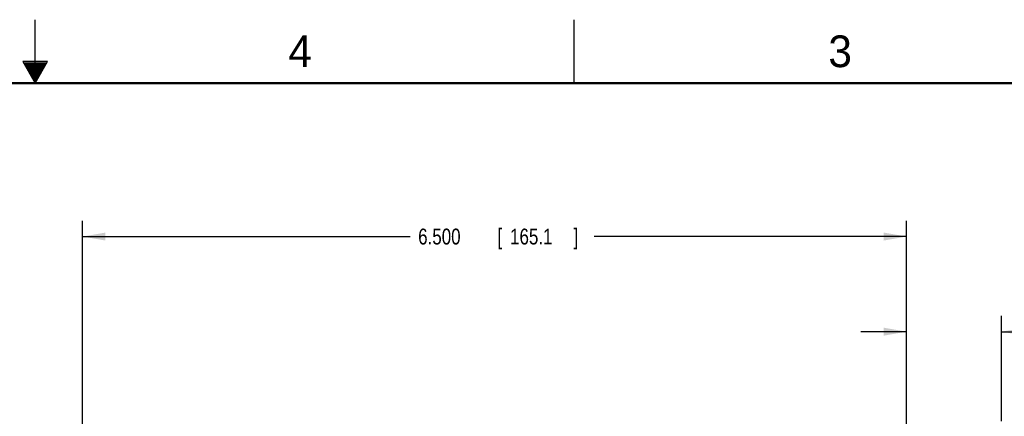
# Model space of a CAD drawing. Header units: inches. Extents: x 0 to 34, y 0 to 22.
# Tile 70 of 81: x 16.9 to 24.6, y 18.9 to 22. Entities that reach past the tile are written whole.
import ezdxf

# ---------------------------------------------------------------- set-up
doc = ezdxf.new("R2010")
doc.units = ezdxf.units.IN
doc.header["$LTSCALE"] = 1.87
doc.header["$MEASUREMENT"] = 0
doc.layers.get('0').update_dxf_attribs({"linetype": 'CONTINUOUS'})
doc.layers.add('DIMENSIONS', color=7, linetype='CONTINUOUS')
doc.styles.get("Standard").update_dxf_attribs({"font": 'txt', "width": 0.8})
doc.dimstyles.new('DIMSTYLE_1', dxfattribs={"dimtxt": 0.125, "dimasz": 0.18, "dimexe": 0.18, "dimexo": 0.0625, "dimgap": 0.09, "dimtad": 0, "dimtih": 1, "dimtoh": 1, "dimdec": 3, "dimzin": 4, "dimdsep": 46, "dimtxsty": 'STANDARD', "dimblk": '_FILLED', "dimblk1": '_FILLED', "dimblk2": '_FILLED', "dimcen": 0.09, "dimadec": 0, "dimazin": 0, "dimtp": 0.01, "dimtm": 0.01, "dimtfac": 1, "dimtdec": 3, "dimtofl": 0, "dimtmove": 0, "dimatfit": 3, "dimldrblk": '_FILLED', "dimfxl": 1, "dimtolj": 1, "dimtzin": 4, "dimarcsym": 0})

# ---------------------------------------------------------------- blocks, each defined once
blk = doc.blocks.new('_FILLED')
at = {"color": 0, "linetype": 'BYBLOCK'}
blk.add_solid([(0, 0), (-1, 0.174), (-1, -0.174)], dxfattribs=at)
blk = doc.blocks.new('*D11')
at = {"layer": 'DIMENSIONS', "color": 2, "linetype": 'CONTINUOUS'}
for p, q in [((23.8743, 17.4191), (23.8743, 19.6651)), ((24.6233, 18.8357), (24.6233, 19.6651)), ((23.8743, 19.5401), (23.5143, 19.5401)), ((24.6233, 19.5401), (25.3108, 19.5401))]:
    blk.add_line(p, q, dxfattribs=at)
at = {"layer": 'DIMENSIONS', "color": 2, "linetype": 'CONTINUOUS', "xscale": 0.18, "yscale": 0.18, "zscale": 0.18}
blk.add_blockref('_FILLED', (23.8743, 19.5401), dxfattribs=at)
at = {"layer": 'DIMENSIONS', "color": 2, "linetype": 'CONTINUOUS', "xscale": 0.18, "yscale": 0.18, "zscale": 0.18, "rotation": 180}
blk.add_blockref('_FILLED', (24.6233, 19.5401), dxfattribs=at)
at = {"layer": 'DIMENSIONS', "color": 2, "linetype": 'CONTINUOUS', "width": 0.8}
for s, p in [('.749', (25.3733, 19.4776)), ('[', (25.8983, 19.4776)), ('19.02', (25.9983, 19.4776)), (']', (26.4983, 19.4776))]:
    blk.add_text(s, height=0.125, dxfattribs=at).set_placement(p)
blk = doc.blocks.new('*D12')
at = {"layer": 'DIMENSIONS', "color": 2, "linetype": 'CONTINUOUS'}
for p, q in [((17.3743, 17.4191), (17.3743, 20.4151)), ((23.8743, 17.4191), (23.8743, 20.4151)), ((17.3743, 20.2901), (19.9587, 20.2901)), ((23.8743, 20.2901), (21.4087, 20.2901))]:
    blk.add_line(p, q, dxfattribs=at)
at = {"layer": 'DIMENSIONS', "color": 2, "linetype": 'CONTINUOUS', "xscale": 0.18, "yscale": 0.18, "zscale": 0.18, "rotation": 180}
blk.add_blockref('_FILLED', (17.3743, 20.2901), dxfattribs=at)
at = {"layer": 'DIMENSIONS', "color": 2, "linetype": 'CONTINUOUS', "xscale": 0.18, "yscale": 0.18, "zscale": 0.18}
blk.add_blockref('_FILLED', (23.8743, 20.2901), dxfattribs=at)
at = {"layer": 'DIMENSIONS', "color": 2, "linetype": 'CONTINUOUS', "width": 0.8}
for s, p in [('6.500', (20.0212, 20.2276)), ('[', (20.6462, 20.2276)), ('165.1', (20.7462, 20.2276)), (']', (21.2462, 20.2276))]:
    blk.add_text(s, height=0.125, dxfattribs=at).set_placement(p)

msp = doc.modelspace()

# ---------------------------------------------------------------- linework, layer by layer
at = {"color": 2, "linetype": 'CONTINUOUS'}
for p, q in [((17, 21.5), (17, 22)), ((21.25, 22), (21.25, 21.5)), ((16.902, 21.6697), (17, 21.5)), ((17.098, 21.6697), (16.902, 21.6697)), ((16.9076, 21.66), (17.0924, 21.66)), ((16.9134, 21.65), (17.0866, 21.65)), ((16.9192, 21.64), (17.0808, 21.64)), ((16.925, 21.63), (17.0751, 21.63)), ((16.9307, 21.62), (17.0693, 21.62)), ((16.9365, 21.61), (17.0635, 21.61)), ((16.9423, 21.6), (17.0578, 21.6)), ((17, 21.5), (17.098, 21.6697)), ((16.9481, 21.59), (17.052, 21.59)), ((16.9538, 21.58), (17.0462, 21.58)), ((16.9596, 21.57), (17.0404, 21.57)), ((16.9654, 21.56), (17.0347, 21.56)), ((16.9712, 21.55), (17.0289, 21.55)), ((16.9769, 21.54), (17.0231, 21.54)), ((16.9827, 21.53), (17.0173, 21.53)), ((16.9885, 21.52), (17.0116, 21.52)), ((16.9942, 21.51), (17.0058, 21.51))]:
    msp.add_line(p, q, dxfattribs=at)
at = {"color": 7, "linetype": 'CONTINUOUS', "const_width": 0.02}
msp.add_lwpolyline([(33.5, 21.5), (0.5, 21.5)], dxfattribs=at)

# ---------------------------------------------------------------- texts
at = {"color": 2, "linetype": 'CONTINUOUS'}
for s, p in [('4', (18.9977, 21.6277)), ('3', (23.257, 21.6259))]:
    msp.add_text(s, height=0.25, dxfattribs=at).set_placement(p)

# ---------------------------------------------------------------- dimensions: what is measured, and where the dimension line sits
at = {"layer": 'DIMENSIONS', "color": 2, "linetype": 'CONTINUOUS'}
for base, p1, p2, picture, middle in [((17.3743, 20.2901), (23.8743, 17.4191), (17.3743, 17.4191), '*D12', (20.6837, 20.2901)), ((23.8743, 19.5401), (24.6233, 18.8357), (23.8743, 17.4191), '*D11', (25.9858, 19.5401))]:
    dim = msp.add_linear_dim(base=base, p1=p1, p2=p2, angle=180, dimstyle='DIMSTYLE_1', dxfattribs=at)
    dim.commit()
    dim.dimension.update_dxf_attribs({"geometry": picture, "text_midpoint": middle, "dimtype": 160})

doc.saveas('drawing.dxf')
